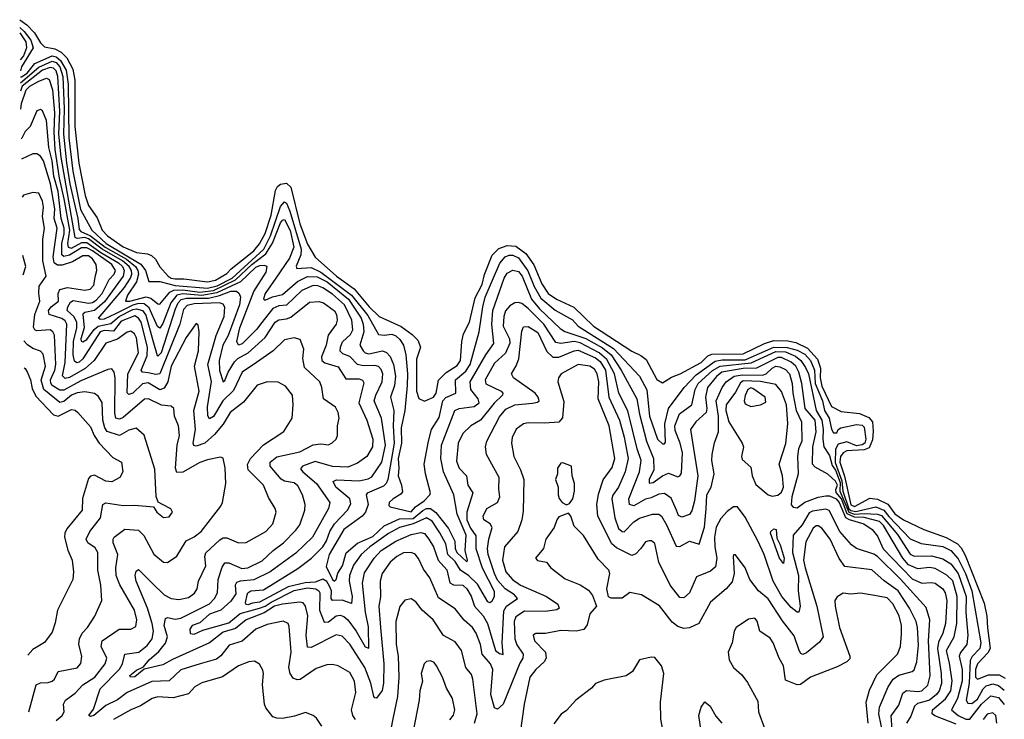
# Model space of a CAD drawing. Extents: x 2239805 to 2396427, y 665731 to 772158.
# Tile 65 of 256: x 2248696 to 2253825, y 710936 to 714581. Entities that reach past the tile are written whole.
import ezdxf

# ---------------------------------------------------------------- set-up
doc = ezdxf.new("R2010")
doc.units = 0

msp = doc.modelspace()

# ---------------------------------------------------------------- linework, layer by layer
at = {"layer": '0CON05XD'}
for points in [[(2248695.8, 714580.9), (2248733.8, 714553.8), (2248772.5, 714512.5), (2248805, 714460), (2248825, 714440), (2248879.7, 714429.7), (2248911.9, 714411.9), (2248941.5, 714381.5), (2248972.9, 714322.9), (2248983.5, 714265), (2248983.6, 714025), (2249003.8, 713833.8), (2249036.2, 713665), (2249055, 713613.3), (2249098.9, 713548.9), (2249125, 713484.2), (2249152.5, 713455), (2249235, 713397.5), (2249305, 713367.5), (2249361.1, 713361.1), (2249382.2, 713352.2), (2249403, 713333), (2249425, 713292.5), (2249470, 713245), (2249485, 713234.7), (2249505, 713231.1), (2249551.1, 713231.1), (2249675, 713215.8), (2249715, 713224.6), (2249775, 713258), (2249796.9, 713283.1), (2249915, 713376), (2249945, 713412.5), (2249975, 713466.7), (2250005, 713562.5), (2250028.7, 713691.3), (2250038.7, 713711.3), (2250055, 713724.4), (2250085, 713728.6), (2250108.5, 713708.5), (2250155, 713516.7), (2250195, 713411.2), (2250235, 713344.3), (2250346, 713245), (2250438.2, 713178.2), (2250517.1, 713085), (2250568, 713035), (2250682.5, 712982.5), (2250740.4, 712940.4), (2250770.4, 712910.4), (2250783.5, 712875), (2250762.6, 712812.6), (2250762.7, 712645), (2250775, 712606.7), (2250805, 712594), (2250850.8, 712615), (2250865.3, 712635), (2250878, 712702), (2250917.3, 712742.7), (2250975, 712778.6), (2250991.9, 712805), (2250998.9, 712905), (2251007.5, 712945), (2251038.5, 713005), (2251068.8, 713131.2), (2251105, 713201.2), (2251116.7, 713253.3), (2251156.7, 713353.3), (2251191.5, 713388.5), (2251235, 713404.6), (2251280.6, 713400.6), (2251332.7, 713362.7), (2251373.3, 713303.3), (2251415, 713204.3), (2251449.2, 713155), (2251492, 713125), (2251582.7, 713082.7), (2251684.3, 712985), (2251884.2, 712854.2), (2251931.7, 712831.7), (2251960, 712810), (2252015, 712706), (2252045, 712688.1), (2252090.9, 712719.1), (2252136, 712735), (2252245, 712794.6), (2252280.6, 712829.4), (2252301.5, 712838.5), (2252465, 712840.9), (2252576.2, 712893.8), (2252625, 712909.1), (2252697.4, 712907.4), (2252739.2, 712899.2), (2252799.1, 712869.1), (2252851.8, 712811.7), (2252868.2, 712765), (2252866.5, 712715), (2252875, 712672), (2252924.5, 712565), (2252975, 712538.9), (2253069.8, 712529.8), (2253118.9, 712508.9), (2253139.1, 712485), (2253142, 712438), (2253138.3, 712391.7), (2253120.2, 712349.8), (2253095, 712339.3), (2253005, 712335.4), (2252985, 712324.4), (2252971.3, 712305), (2252967.9, 712275), (2252993.2, 712203.2), (2253025, 712053.9), (2253045, 712043.8), (2253125, 712087.8), (2253163.7, 712083.7), (2253217.3, 712057.3), (2253255, 712006.9), (2253300, 711975), (2253406.2, 711925), (2253522.5, 711882.5), (2253580.9, 711850.9), (2253600, 711830), (2253620.5, 711790.5), (2253720.2, 711540.2), (2253734.1, 711474.1), (2253736.8, 711413.2), (2253751.1, 711305), (2253738.3, 711281.7), (2253685, 711224.3), (2253674, 711195), (2253675, 711156.2), (2253685, 711145.6), (2253743.2, 711166.8), (2253797.5, 711167.5), (2253830, 711150)], [(2248696.3, 714540.5), (2248719.4, 714519.4), (2248753.2, 714475), (2248766.7, 714435), (2248704.8, 714335), (2248699.3, 714314.5)], [(2248696.7, 714512.6), (2248727.3, 714465), (2248731.3, 714435), (2248715, 714392.9), (2248698.5, 714371.3)], [(2248699.7, 714283.8), (2248705, 714283.1), (2248735, 714301.7), (2248775, 714351.9), (2248865, 714393.2), (2248885, 714387), (2248908.5, 714368.5), (2248937.4, 714317.4), (2248948.1, 714245), (2248951.5, 713965), (2248971.8, 713791.8), (2249012.3, 713592.3), (2249071.6, 713485), (2249146, 713415), (2249327.2, 713307.2), (2249351.6, 713275), (2249367.7, 713217.7), (2249425, 713216.7), (2249505, 713196.7), (2249675, 713182.8), (2249725, 713194.9), (2249803.5, 713235), (2249966.8, 713385), (2250003.1, 713455), (2250055, 713607.8), (2250075, 713631.5), (2250085, 713625.6), (2250102.6, 713582.6), (2250162, 713385), (2250160.7, 713355), (2250136, 713296), (2250138.8, 713285), (2250215, 713290), (2250265, 713266.1), (2250425, 713146.4), (2250509.7, 713040.3), (2250565, 712941.2), (2250595, 712936.7), (2250635, 712941.8), (2250655, 712933.5), (2250675.6, 712915), (2250695.6, 712885), (2250707.1, 712835), (2250716.8, 712735), (2250714.7, 712675.3), (2250702.8, 712545), (2250683.1, 712455), (2250685.6, 712374.4), (2250667.4, 712295), (2250671.2, 712245), (2250666.9, 712205), (2250684.6, 712155), (2250689.5, 712120.5), (2250681.3, 712108.7), (2250640.6, 712085), (2250621.2, 712065), (2250619.3, 712049.3), (2250625, 712043.3), (2250735, 712016.9), (2250757, 712043), (2250802.5, 712075), (2250832.5, 712105), (2250836, 712115), (2250810, 712215), (2250803.6, 712265), (2250824.6, 712385), (2250840.4, 712445), (2250881.2, 712508.8), (2250899.3, 712595), (2250915, 712612.9), (2250967.5, 712635), (2250965.5, 712705), (2251019.8, 712750.2), (2251042.5, 712785), (2251088.8, 712955), (2251107.6, 713085), (2251121, 713135), (2251197.5, 713312.5), (2251224.4, 713345), (2251245, 713354.1), (2251265, 713354.7), (2251295, 713339.5), (2251342.1, 713272.1), (2251375, 713190), (2251410.7, 713130.7), (2251485, 713066.7), (2251575, 713017.1), (2251605, 712984.7), (2251788.7, 712868.7), (2251924.2, 712724.2), (2251962.3, 712652.3), (2251976.9, 712515), (2252019.1, 712395), (2252045, 712370.6), (2252055, 712370.8), (2252059.5, 712380.5), (2252055.9, 712475), (2252075.3, 712555), (2252157.3, 712665), (2252218.9, 712731.1), (2252318.9, 712801.1), (2252355, 712808.6), (2252475, 712808.4), (2252625, 712874.9), (2252693.4, 712873.4), (2252745, 712859.2), (2252785, 712837.7), (2252814.8, 712805), (2252835.9, 712755), (2252840, 712685), (2252877.4, 712595), (2252888, 712545), (2252912.4, 712505), (2252925, 712446.7), (2252935, 712428), (2252952, 712428), (2252959.2, 712445), (2252973.3, 712455), (2253055, 712471.8), (2253085, 712467.7), (2253095, 712458.6), (2253103.1, 712395), (2253098, 712375), (2253084.2, 712365.8), (2253055, 712361.5), (2253005, 712382), (2252960.1, 712369.9), (2252946.4, 712343.6), (2252943.1, 712273.1), (2252979, 712179), (2252983.7, 712125), (2253015, 712032.7), (2253025, 712023.6), (2253051.3, 712018.7), (2253155, 712043.7), (2253197.2, 712025), (2253222.6, 711992.6), (2253335, 711876.9), (2253392.4, 711852.4), (2253505, 711835.9), (2253546.9, 711815), (2253585, 711772.1), (2253623.2, 711695), (2253655.8, 711605), (2253702.8, 711335), (2253696.8, 711305), (2253657.2, 711262.8), (2253647.3, 711242.7), (2253642.7, 711125), (2253626.2, 711035), (2253635, 711019.5), (2253655, 711017.8), (2253685, 711040.6), (2253714.2, 711095), (2253730.4, 711109.6), (2253765, 711120.3), (2253795, 711112.6), (2253825, 711087.8)], [(2248700.1, 714251.8), (2248795, 714334.3), (2248865, 714364.8), (2248885, 714358.3), (2248905, 714336.1), (2248921, 714285), (2248927, 714117), (2248924.6, 713985), (2248940.5, 713835), (2248957.1, 713725), (2248999.1, 713545), (2249005, 713487.3), (2249015, 713476.6), (2249065, 713455.6), (2249141, 713395), (2249252.4, 713332.4), (2249298.5, 713295), (2249311.3, 713275), (2249314.5, 713255), (2249304, 713216), (2249257.6, 713145), (2249246.7, 713115), (2249270, 713115), (2249355, 713137.2), (2249379.5, 713129.5), (2249415, 713100.9), (2249425, 713099.5), (2249478.6, 713161.4), (2249498.1, 713171.9), (2249545, 713173.7), (2249635, 713161.9), (2249705, 713170.3), (2249820.3, 713225), (2249905.7, 713305), (2249978.2, 713361.8), (2250012.7, 713417.3), (2250055, 713522.9), (2250065, 713537.3), (2250075, 713540.5), (2250105, 713483.3), (2250124, 713395), (2250100.8, 713339.2), (2250029.7, 713235), (2249974.6, 713155), (2249966, 713126), (2249975, 713119.2), (2250012.2, 713137.7), (2250065, 713149.7), (2250142.9, 713217.1), (2250195, 713242.7), (2250245, 713241.3), (2250297.6, 713215), (2250408.1, 713125), (2250474.3, 713025), (2250484.7, 712995), (2250488.4, 712955), (2250466.9, 712885), (2250484.4, 712855), (2250495, 712844.5), (2250515, 712840), (2250585.9, 712855.9), (2250607.3, 712847.3), (2250626.4, 712826.4), (2250643.7, 712783.7), (2250654.1, 712724.1), (2250648.4, 712675), (2250627.3, 712615), (2250644.7, 712544.7), (2250640.5, 712465), (2250646, 712375), (2250631.2, 712285), (2250613.3, 712185), (2250604.4, 712165), (2250590.2, 712149.8), (2250506.2, 712113.8), (2250500.6, 712105), (2250510.4, 712055), (2250497.9, 712015), (2250479.5, 711995), (2250384.4, 711925.6), (2250308, 711795), (2250292.3, 711732.3), (2250325, 711664.1), (2250335, 711656.5), (2250345, 711663.8), (2250353.1, 711696.9), (2250377.5, 711735), (2250396, 711804), (2250455.7, 711854.3), (2250535, 711888.9), (2250595, 711944.3), (2250675, 711980), (2250745, 711982), (2250795, 712024.4), (2250815, 712034.3), (2250835, 712033.8), (2250863.9, 712013.9), (2250929.5, 711929.5), (2250963.2, 711863.2), (2250964.8, 711825), (2250973.8, 711805), (2251025, 711756.7), (2251029.2, 711765), (2251017.2, 711815), (2251021.3, 711895), (2250974.3, 712005), (2250957.1, 712105), (2250903.6, 712225), (2250889.6, 712295), (2250893.1, 712365), (2250963.1, 712545), (2250984.7, 712555.3), (2251063.8, 712565), (2251088.5, 712585), (2251084.4, 712605), (2251045.9, 712655), (2251041.8, 712695), (2251124.3, 712835.7), (2251166, 712894), (2251155.8, 712995), (2251161.1, 713065), (2251194.8, 713165.2), (2251218.7, 713235), (2251235, 713259.5), (2251265, 713276.5), (2251295, 713269.1), (2251313.3, 713245), (2251362.5, 713125), (2251404.4, 713074.4), (2251511.5, 712971.5), (2251535.7, 712955.8), (2251645, 712919.8), (2251731.2, 712871.2), (2251777, 712835), (2251828.4, 712755), (2251910, 712605), (2251924.2, 712525), (2251960.6, 712385), (2251997.3, 712295), (2251999.6, 712235), (2251974.7, 712185), (2251975, 712166.7), (2251995, 712169.1), (2252045, 712204.5), (2252075, 712218.5), (2252125, 712199.2), (2252135, 712203.8), (2252142.5, 712217.5), (2252149.1, 712325), (2252136.6, 712375), (2252109.9, 712439.9), (2252108.7, 712465), (2252133.2, 712526.8), (2252197.5, 712575), (2252215.3, 712655), (2252230.9, 712685), (2252305, 712753.6), (2252344.2, 712775.8), (2252507, 712793), (2252635, 712851.4), (2252685, 712850.3), (2252737.6, 712827.6), (2252765.8, 712805), (2252789.6, 712769.6), (2252805.6, 712735), (2252845.3, 712545), (2252874.9, 712494.9), (2252882, 712445), (2252879, 712395), (2252884.6, 712355), (2252915, 712310.5), (2252928.7, 712258.7), (2252945, 712234.4), (2252969.5, 712169.5), (2252968.4, 712125), (2253014.8, 712014.8), (2253045, 712004.1), (2253095, 712008.9), (2253165, 712005.2), (2253185, 711997), (2253268.2, 711898.2), (2253335, 711796.2), (2253355, 711786.7), (2253445, 711787.5), (2253505, 711772), (2253545.8, 711745.8), (2253584.9, 711694.9), (2253625.6, 711575), (2253624.8, 711494.8), (2253634.7, 711375), (2253630, 711325), (2253596.3, 711283.7), (2253589.7, 711265), (2253604.7, 711195), (2253605.7, 711135.7), (2253581.1, 711045), (2253550, 710985), (2253584.5, 710955), (2253625, 710937.1), (2253645, 710936.2), (2253705.7, 711015), (2253755, 711058.2), (2253795, 711050.4), (2253825, 711013.8)], [(2253575, 710911.4), (2253463.6, 710953.6), (2253448.5, 710965), (2253450.8, 710985), (2253517.7, 711042.3), (2253545.8, 711085), (2253554.1, 711135.9), (2253538.6, 711228.6), (2253523.8, 711295), (2253563.3, 711365), (2253578.4, 711435), (2253579.3, 711575), (2253556.7, 711656.7), (2253526.1, 711686.1), (2253465, 711722.5), (2253435, 711727.3), (2253375, 711720.7), (2253325, 711740.5), (2253295.7, 711775), (2253195.9, 711945), (2253175, 711965.9), (2253095, 711986.7), (2253045, 711989.6), (2253006.1, 712006.1), (2252976.7, 712085), (2252948.4, 712118.4), (2252947.3, 712132.7), (2252956.1, 712155), (2252945, 712176.7), (2252905, 712213.6), (2252839.3, 712249.3), (2252825.7, 712265), (2252826.8, 712355), (2252845.5, 712434.5), (2252839.6, 712495), (2252786.8, 712555), (2252770.7, 712685), (2252755.3, 712745), (2252738.1, 712775), (2252715, 712796.8), (2252665, 712820.5), (2252645, 712821.7), (2252534.8, 712765.2), (2252465, 712763.2), (2252353.8, 712745), (2252325, 712722), (2252278.8, 712665), (2252268.4, 712615), (2252276, 712555), (2252271.9, 712535), (2252218.1, 712485), (2252190, 712445), (2252228.9, 712205), (2252211.5, 712075), (2252198, 712022), (2252185, 712002.5), (2252145, 711989.4), (2252128.5, 711998.5), (2252117.3, 712025), (2252088.8, 712088.8), (2252055, 712111.8), (2252025, 712108.2), (2251985, 712089.6), (2251955, 712083.2), (2251895, 712048.2), (2251871.9, 712055), (2251869.1, 712085), (2251925.4, 712225), (2251934, 712285), (2251913.1, 712345), (2251863.8, 712543.8), (2251817.3, 712635), (2251794.3, 712735), (2251755, 712810.3), (2251715.1, 712845.1), (2251615, 712898), (2251585, 712903.5), (2251515, 712893.4), (2251488.5, 712898.5), (2251426.6, 712995), (2251345, 713076.7), (2251311.6, 713101.6), (2251295, 713108.1), (2251275, 713105.6), (2251249.1, 713090.9), (2251225.7, 713064.2), (2251217.3, 713035), (2251214.6, 712985), (2251247.7, 712917.7), (2251248.7, 712895), (2251226.8, 712843.3), (2251169.4, 712790.6), (2251120, 712705), (2251123.8, 712683.8), (2251204, 712645), (2251212.9, 712635), (2251210.6, 712625), (2251167.7, 712582.3), (2251096.3, 712493.7), (2251045.5, 712464.5), (2251004.2, 712425), (2250980.5, 712375), (2250970.5, 712280.5), (2250984.7, 712244.7), (2251022.9, 712205), (2251030, 712155), (2251055.6, 712115), (2251024.3, 712015.8), (2251025.3, 711975), (2251045, 711931.5), (2251072.6, 711892.6), (2251071.9, 711825), (2251104.8, 711724.8), (2251166.9, 711603.1), (2251166.7, 711575), (2251155, 711550), (2251145, 711542), (2251135, 711547.5), (2251080.3, 711640.3), (2251035, 711683.4), (2250992.2, 711712.2), (2250965, 711757.9), (2250925.3, 711795), (2250915, 711850.8), (2250885, 711907.8), (2250845, 711968.8), (2250815, 711985.9), (2250745, 711955.2), (2250675, 711935.8), (2250616.8, 711903.2), (2250519.2, 711835), (2250475, 711794.5), (2250435, 711739.4), (2250414.2, 711685), (2250412, 711655), (2250428.1, 711575), (2250425, 711540), (2250375, 711557.2), (2250324.7, 711554.7), (2250318.5, 711565), (2250319.5, 711605), (2250309.7, 711629.7), (2250295, 711653.1), (2250275, 711666.3), (2250235, 711650.8), (2250182.4, 711647.6), (2250094.1, 711625.9), (2249945, 711545.4), (2249908.1, 711541.9), (2249885, 711532.9), (2249874.2, 711535), (2249872.4, 711542.4), (2249880.4, 711585), (2249885, 711595.5), (2249900, 711605), (2249965, 711610.9), (2250145, 711721.2), (2250215.6, 711775), (2250274.6, 711835), (2250294.6, 711865), (2250312, 711915), (2250335.2, 711954.8), (2250403.1, 712025), (2250421.3, 712058.7), (2250415.5, 712085), (2250343.5, 712145), (2250328, 712175), (2250346.4, 712183.6), (2250465, 712179.2), (2250511.2, 712188.8), (2250530.5, 712199.5), (2250582.7, 712275), (2250601.9, 712365), (2250581.3, 712505), (2250542.9, 712595), (2250550.8, 712625), (2250583.8, 712695), (2250586.7, 712735), (2250578.5, 712758.5), (2250564.7, 712774.7), (2250545, 712779.7), (2250485, 712777.7), (2250454.8, 712784.8), (2250415.7, 712825.7), (2250379.6, 712839.6), (2250365, 712853.8), (2250366.4, 712875), (2250377.7, 712902.3), (2250419.9, 712940.1), (2250431.1, 712965), (2250425.3, 713015), (2250387.2, 713095), (2250325, 713151.6), (2250275, 713183.3), (2250248.8, 713195), (2250224.8, 713195.2), (2250165, 713170), (2250085, 713093.1), (2250045, 713090.9), (2250015, 713076), (2249950.3, 712995), (2249931.7, 712968.3), (2249855, 712892.5), (2249835, 712886), (2249827.8, 712905), (2249842.8, 712975), (2249916, 713164), (2249980, 713265), (2249984.2, 713294.2), (2249969.8, 713299.8), (2249945, 713298.4), (2249925, 713289.8), (2249845.4, 713214.6), (2249722, 713158), (2249645, 713144.8), (2249546.5, 713153.5), (2249514.5, 713145.5), (2249483.4, 713106.6), (2249441.8, 712998.2), (2249425, 712974.3), (2249413.1, 712983.1), (2249370.3, 713080.3), (2249345, 713101.2), (2249315, 713101.5), (2249285, 713093.8), (2249195, 713048.2), (2249135, 713020.5), (2249115, 713019.5), (2249107.1, 713025), (2249241.9, 713185), (2249273.6, 713235), (2249279.8, 713255), (2249277.9, 713275), (2249266.5, 713295), (2249231.9, 713325), (2249124.8, 713384.8), (2249055, 713438.5), (2249035, 713446.7), (2248995, 713441.2), (2248985, 713446.9), (2248911.1, 713865), (2248899.5, 713985), (2248904.4, 714105), (2248894.5, 714285), (2248885.2, 714315), (2248872, 714328), (2248855, 714331.7), (2248815, 714317.2), (2248709.2, 714235), (2248700.7, 714208.6)], [(2248701.9, 714114), (2248704.8, 714144.8), (2248729.5, 714215), (2248748.8, 714235), (2248795, 714261.4), (2248835, 714275.4), (2248849.5, 714269.5), (2248866.7, 714215), (2248877.3, 714095), (2248873.8, 713995), (2248879.6, 713905), (2248901.7, 713755), (2248925, 713647.1), (2248955.4, 713485), (2248944.8, 713415), (2248949.1, 713395), (2248965, 713390.4), (2249020, 713420), (2249045, 713419.5), (2249118.4, 713368.4), (2249211, 713315), (2249230.8, 713295), (2249240.6, 713275), (2249235.2, 713245), (2249138.3, 713111.7), (2249085, 713065.7), (2249035.3, 713054.7), (2249025, 713046), (2249031.6, 712975), (2249015, 712918.8), (2249016.4, 712906.4), (2249025, 712902.3), (2249045, 712914.2), (2249083.3, 712966.7), (2249105, 712984.3), (2249171.3, 712998.7), (2249214.6, 713035.4), (2249285, 713070.8), (2249305, 713074.5), (2249335, 713066.5), (2249352.3, 713042.3), (2249390, 712910), (2249411.1, 712831.1), (2249415, 712828.6), (2249435, 712847.3), (2249506.7, 713075), (2249520.8, 713105), (2249537.6, 713122.4), (2249565, 713129.9), (2249679.4, 713130.6), (2249736.6, 713143.4), (2249795, 713167.3), (2249825.7, 713165.7), (2249838.5, 713155), (2249845.9, 713135.9), (2249840, 713095), (2249781.8, 712935), (2249754.8, 712885.2), (2249734.7, 712805), (2249736.3, 712753.7), (2249755, 712693.8), (2249765, 712701.2), (2249781.8, 712745), (2249815, 712799.1), (2249832.2, 712815), (2249886.4, 712845), (2249975, 712925.5), (2250026.7, 713005), (2250045, 713017.9), (2250085, 713022.3), (2250108.5, 713031.5), (2250205, 713109.4), (2250255, 713113.3), (2250279.2, 713105), (2250335, 713064.3), (2250345.8, 713045.8), (2250349.6, 713015), (2250345, 712994), (2250302.6, 712937.4), (2250292.7, 712885), (2250267.9, 712825), (2250270, 712805), (2250285, 712792.7), (2250355, 712771.9), (2250395, 712710), (2250465, 712710), (2250482.4, 712702.4), (2250489.3, 712689.3), (2250462.1, 712585), (2250503.5, 712495), (2250536.2, 712395), (2250533.3, 712355), (2250505, 712306), (2250455, 712270), (2250405, 712249.5), (2250325, 712253.9), (2250235, 712278.5), (2250168.8, 712255), (2250158.3, 712241.7), (2250170, 712225), (2250241.8, 712165), (2250311.1, 712065), (2250304.4, 712035), (2250221.5, 711885), (2250135, 711801.8), (2250001.1, 711705), (2249915, 711663.3), (2249844.1, 711655.9), (2249825, 711648.1), (2249818.2, 711635), (2249821.2, 711588.8), (2249795, 711551.5), (2249743.5, 711505), (2249685, 711483.9), (2249635, 711438.2), (2249594.5, 711425.5), (2249582.1, 711405), (2249583, 711383), (2249605, 711379.4), (2249649.6, 711400.4), (2249785, 711439.3), (2249843.6, 711486.4), (2249945, 711515.1), (2249975, 711524.6), (2250005, 711546.7), (2250125, 711606.2), (2250195, 711621.2), (2250238, 711615), (2250254.4, 711605), (2250258.8, 711595), (2250257.6, 711505), (2250281.8, 711441.8), (2250305, 711444.5), (2250345, 711475.5), (2250365, 711478.2), (2250385, 711471.8), (2250405, 711454.5), (2250448.7, 711395), (2250495, 711314.4), (2250513.8, 711306.2), (2250512.7, 711417.3), (2250496.5, 711495), (2250481.5, 711645), (2250491.5, 711698.5), (2250542.1, 711775), (2250579.1, 711815), (2250655, 711864), (2250735, 711898.9), (2250785, 711910), (2250805, 711904.3), (2250827.5, 711875), (2250850.8, 711835), (2250875.8, 711765.8), (2250920.4, 711715), (2250936.9, 711646.9), (2250955, 711636.5), (2251005, 711634.5), (2251025, 711615.6), (2251046.9, 711576.9), (2251064.5, 711525), (2251109.6, 711475), (2251132.2, 711435), (2251174.5, 711295), (2251195, 711278.1), (2251215, 711274), (2251209.6, 711335), (2251218.6, 711501.4), (2251231.5, 711525), (2251288.9, 711565), (2251273.5, 711585), (2251225, 711616), (2251185, 711661.5), (2251168.6, 711695), (2251136.6, 711795), (2251133.4, 711825), (2251140.4, 711875), (2251157.1, 711935), (2251146, 711955), (2251114, 711975), (2251110, 711995), (2251130, 712035), (2251184.4, 712065.6), (2251197.1, 712095), (2251191.4, 712135), (2251194.3, 712195), (2251128, 712315), (2251122.9, 712355), (2251128.6, 712385), (2251195, 712512.5), (2251228.1, 712551.9), (2251275, 712573.8), (2251367.3, 712582.7), (2251392.5, 712587.5), (2251401.2, 712595), (2251395.8, 712615), (2251380.8, 712635), (2251268.8, 712715), (2251258, 712735), (2251282.4, 712777.6), (2251295.3, 712814.7), (2251311.8, 712958.2), (2251319.5, 712980.5), (2251345, 712981.9), (2251395, 712950.5), (2251442.2, 712852.2), (2251472.6, 712822.6), (2251505, 712822), (2251583.6, 712856.4), (2251605, 712858.6), (2251695, 712818.5), (2251719.9, 712799.9), (2251746.8, 712755), (2251764.2, 712615), (2251819.7, 712495), (2251845, 712406.2), (2251866.2, 712295), (2251850.4, 712225), (2251814.6, 712145.4), (2251786.1, 712103.9), (2251781.2, 712085), (2251795.4, 711985), (2251815, 711929.5), (2251835, 711913.6), (2251845, 711913.5), (2251895, 711964.5), (2251925, 711984.5), (2251992.5, 712005), (2252024.4, 712004.4), (2252038.6, 711995), (2252065, 711950), (2252115, 711838.8), (2252135, 711835.8), (2252185, 711864.4), (2252235, 711848), (2252263.3, 711936.7), (2252272.2, 712032.2), (2252275.4, 712104.6), (2252297.5, 712145), (2252313.3, 712215), (2252301.4, 712285), (2252302.9, 712315), (2252314.4, 712375.6), (2252336.3, 712433.7), (2252336.8, 712515), (2252323.7, 712595), (2252355.3, 712664.7), (2252376.5, 712695), (2252417.1, 712722.9), (2252459.5, 712730.5), (2252565, 712729.4), (2252583.6, 712736.4), (2252615, 712766.2), (2252635, 712775.2), (2252655, 712772.6), (2252685, 712757.9), (2252705.8, 712735), (2252719.5, 712685), (2252722.8, 712635), (2252740.9, 712545), (2252768.5, 712485), (2252769.5, 712385), (2252753.6, 712345), (2252748, 712305), (2252751.1, 712215), (2252718.8, 712095), (2252715, 712053.8), (2252725, 712041.9), (2252745, 712038.5), (2252785, 712067.1), (2252855, 712092.7), (2252895, 712100.5), (2252915, 712099.6), (2252948.8, 712085), (2252964.8, 712065), (2252997.3, 711987.3), (2253016.1, 711976.1), (2253092.9, 711955), (2253137.1, 711925), (2253165, 711890), (2253194.5, 711824.5), (2253345, 711667.5), (2253395, 711644.6), (2253445, 711649.4), (2253465, 711645.5), (2253505.4, 711615), (2253516.7, 711595), (2253525.3, 711555), (2253517.8, 711435), (2253504.7, 711385.3), (2253482, 711338), (2253476.1, 711305), (2253496.3, 711175), (2253497.8, 711122.2), (2253485.9, 711085), (2253472.3, 711065), (2253435, 711035.3), (2253405, 711026.4), (2253372.2, 711017.7), (2253356.4, 711005), (2253338, 710952), (2253315.6, 710915)], [(2251430.5, 712479.5), (2251345, 712481.4), (2251320, 712475), (2251282.6, 712447.4), (2251261.9, 712405), (2251258.5, 712375), (2251270, 712305), (2251305.4, 712235.4), (2251321.9, 712185), (2251319.1, 712020.9), (2251311.9, 711975), (2251290, 711915), (2251221.4, 711835), (2251210.9, 711765), (2251228.5, 711705), (2251263.8, 711663.8), (2251305, 711634.6), (2251440, 711575), (2251498.8, 711535), (2251506, 711515), (2251494.2, 711505.8), (2251432.5, 711497.5), (2251325, 711499.2), (2251280.6, 711469.4), (2251271.1, 711445), (2251274.7, 711354.7), (2251284.7, 711324.7), (2251319.2, 711275), (2251316.8, 711255), (2251301.5, 711228.5), (2251215, 711014), (2251185, 710988), (2251168.8, 710995), (2251149.6, 711065), (2251160.4, 711195), (2251148.2, 711225), (2251105.4, 711275), (2251096.2, 711325), (2251073.3, 711385), (2251055, 711414.3), (2251011.9, 711451.9), (2250965, 711512), (2250878.3, 711568.3), (2250832.2, 711672.2), (2250798.9, 711718.9), (2250773.7, 711773.7), (2250755.5, 711795.5), (2250735.5, 711805.5), (2250695, 711803.6), (2250660, 711785), (2250625.6, 711755), (2250583.3, 711695), (2250574.4, 711655), (2250574.5, 711574.5), (2250567.3, 711525), (2250576, 711415), (2250593.2, 711225), (2250590.8, 711125), (2250583.6, 711086.4), (2250555, 711046.7), (2250545, 711047.5), (2250541.2, 711055), (2250525.4, 711125), (2250493.3, 711205), (2250415, 711327.1), (2250375, 711369.4), (2250345, 711376.7), (2250215, 711310.6), (2250195, 711311.2), (2250188.2, 711375), (2250197.3, 711475), (2250185.4, 711525.4), (2250172.2, 711542.2), (2250155, 711545.6), (2250065, 711535.8), (2250022.7, 711525), (2249968.5, 711491.5), (2249875, 711453.5), (2249820.6, 711409.4), (2249755, 711390), (2249685, 711334.6), (2249492.2, 711247.8), (2249440.9, 711219.1), (2249343.6, 711196.4), (2249295, 711157.1), (2249273.3, 711155), (2249270, 711165), (2249305, 711192.5), (2249340, 711210), (2249370, 711245), (2249421.4, 711288.6), (2249455, 711332.2), (2249466, 711365), (2249449.2, 711425), (2249455, 711461.2), (2249465, 711465.7), (2249505, 711457.5), (2249535, 711462.5), (2249685, 711537.3), (2249710, 711565), (2249726.4, 711595), (2249729.6, 711665), (2249750.9, 711729.1), (2249765, 711750.8), (2249785, 711751.9), (2249852.3, 711722.3), (2249885, 711725.4), (2249958.5, 711761.5), (2250015.7, 711815), (2250070.8, 711855), (2250135, 711920.8), (2250155, 711950), (2250181.9, 712025), (2250182.9, 712055), (2250168.6, 712105), (2250145, 712152), (2250125, 712167.8), (2250075, 712176.7), (2250057.3, 712187.3), (2250001.1, 712255), (2250001.1, 712275), (2250036, 712304), (2250155, 712330), (2250225, 712365.6), (2250265, 712371.9), (2250303.9, 712366.1), (2250324.1, 712375.9), (2250344.1, 712395.9), (2250352, 712415), (2250351.4, 712465), (2250359.2, 712505), (2250354.2, 712535), (2250341.7, 712561.7), (2250278, 712605), (2250270, 712665), (2250259.2, 712695), (2250179.3, 712769.3), (2250171.4, 712815), (2250176, 712865), (2250157.5, 712915), (2250125, 712924.2), (2250075, 712912.5), (2250015.8, 712855), (2249929.4, 712795), (2249854.5, 712745), (2249810.3, 712649.8), (2249754.8, 712595.2), (2249705, 712514.3), (2249685, 712502), (2249676.7, 712516.7), (2249674, 712564), (2249694.7, 712695.3), (2249675.9, 712785), (2249718.8, 712935), (2249760.4, 713035), (2249763.7, 713083.7), (2249755, 713099.4), (2249735.9, 713105.9), (2249605, 713101.4), (2249567.8, 713092.2), (2249548.8, 713071.2), (2249529.3, 712995), (2249425, 712736.5), (2249405, 712731.8), (2249365, 712741.9), (2249336.2, 712745), (2249329.1, 712755), (2249359.9, 712830.1), (2249361.2, 712875), (2249328.6, 713005), (2249315, 713026.7), (2249295, 713038.3), (2249225, 713010.5), (2249185, 712958.9), (2249135, 712961.7), (2249115, 712954.7), (2249025.5, 712814.5), (2249005, 712796), (2248993.5, 712793.5), (2248982.1, 712802.1), (2248975.2, 712835), (2248975.9, 712905), (2248993, 712975), (2248992.7, 713005), (2248977.1, 713035), (2248943.9, 713065), (2248945.9, 713085), (2248960.1, 713109.9), (2248975, 713118.5), (2249055, 713104.8), (2249075, 713107.3), (2249095, 713118.9), (2249125.7, 713155), (2249162, 713228), (2249187.5, 713255), (2249194.7, 713275), (2249175, 713305.8), (2249075, 713375.9), (2249045, 713392.1), (2249018.5, 713391.5), (2248955, 713353.9), (2248925, 713347.6), (2248915.3, 713355.3), (2248915.4, 713415), (2248926.7, 713465), (2248926.9, 713495), (2248911.3, 713545), (2248895.4, 713685), (2248873.8, 713765), (2248864.8, 713845), (2248847.8, 713915), (2248835.3, 714055.3), (2248815, 714106.7), (2248805, 714113.3), (2248785, 714106.7), (2248750, 714025), (2248725, 713998.6), (2248707.2, 713962.8), (2248703.9, 713959.7)], [(2250444.6, 710934.6), (2250430.6, 710955), (2250423.5, 710985), (2250446.5, 711075), (2250440, 711135), (2250415, 711179.2), (2250354.4, 711214.4), (2250325, 711221.4), (2250295, 711219.2), (2250239.7, 711200.3), (2250157, 711143), (2250141.3, 711141.3), (2250120.7, 711150.7), (2250104.5, 711174.5), (2250098.5, 711205), (2250109.6, 711285), (2250099.4, 711419.4), (2250093.8, 711435), (2250067.9, 711447.9), (2249985, 711430.5), (2249925.8, 711405), (2249855, 711342.5), (2249787.4, 711322.6), (2249742.8, 711267.2), (2249720.9, 711249.1), (2249635.9, 711224.1), (2249535, 711193.3), (2249475, 711136.9), (2249385, 711132.7), (2249255, 711076.4), (2249205, 711036.6), (2249145, 711008.2), (2249082.5, 710955), (2249065, 710950), (2249056, 710955), (2249080.4, 710989.6), (2249115.7, 711095), (2249215, 711196.7), (2249231.1, 711225), (2249244, 711275), (2249315.8, 711285), (2249359.4, 711320.6), (2249385.4, 711355), (2249392.5, 711395), (2249385.3, 711435), (2249362, 711515), (2249301.9, 711655), (2249297.5, 711685), (2249303, 711707), (2249315, 711716.2), (2249385.7, 711645), (2249449.2, 711585), (2249484.6, 711564.6), (2249525, 711559.4), (2249575, 711570.6), (2249607.2, 711592.8), (2249620, 711615), (2249627.8, 711655), (2249665.6, 711735), (2249661.1, 711785), (2249666.3, 711803.7), (2249739.1, 711870.9), (2249755, 711880.6), (2249775, 711881.9), (2249835, 711855.7), (2249875, 711857.5), (2249978, 711915), (2250014, 711955), (2250032, 712015), (2250026.2, 712035), (2249991.5, 712091.5), (2249965.7, 712155), (2249885.7, 712235), (2249883.2, 712263.2), (2249898.1, 712295), (2249965, 712365.7), (2250071.2, 712435), (2250115.8, 712504.2), (2250120.8, 712575), (2250116.2, 712625), (2250081.2, 712671.2), (2250042.3, 712692.3), (2249985, 712694), (2249932.6, 712677.4), (2249862.3, 712587.7), (2249792.2, 712535), (2249756.4, 712473.6), (2249710.9, 712419.1), (2249660.6, 712375), (2249615, 712358.9), (2249602.5, 712362.5), (2249599.4, 712375), (2249610.9, 712445), (2249602.9, 712545), (2249631.3, 712645), (2249606.5, 712775), (2249626.5, 712855), (2249630, 712955), (2249625, 712990), (2249615, 712997.5), (2249563.5, 712925), (2249484.1, 712775), (2249467.5, 712695), (2249448.3, 712661.7), (2249425, 712652.7), (2249365, 712689.3), (2249335, 712683.1), (2249285, 712635.5), (2249265, 712628.6), (2249255, 712637.5), (2249259.2, 712735), (2249315.3, 712845), (2249305, 712923.8), (2249294.3, 712945), (2249275, 712958.1), (2249255, 712953.1), (2249205, 712916.7), (2249145, 712895.6), (2249083.8, 712805), (2249036.9, 712763.1), (2248955, 712715.9), (2248932.4, 712712.4), (2248919.6, 712725), (2248931.9, 712795), (2248941.3, 712995), (2248932, 713012), (2248915, 713023.4), (2248849.2, 713045), (2248846.2, 713065), (2248860, 713085), (2248897.9, 713115), (2248896.4, 713155), (2248905.7, 713175), (2248945, 713186), (2249035, 713172.3), (2249063.7, 713176.3), (2249082.2, 713197.8), (2249091.4, 713248.6), (2249098.5, 713275), (2249093.8, 713305), (2249075.8, 713335), (2249055, 713350.9), (2249025, 713350.3), (2248970.1, 713319.9), (2248917.5, 713302.5), (2248892.5, 713302.5), (2248874.7, 713315), (2248870, 713345), (2248891, 713495), (2248875.2, 713545), (2248878, 713595), (2248855.6, 713725), (2248820.4, 713845), (2248805, 713869.2), (2248785, 713881.4), (2248765, 713881.9), (2248705.3, 713855)], [(2248885, 710930.6), (2248917.5, 710955), (2248927.1, 710975), (2248924.2, 711015), (2248934, 711035), (2248985, 711071.4), (2249024.3, 711115), (2249087.5, 711155), (2249141.1, 711225), (2249148.9, 711255), (2249119.4, 711315), (2249125.7, 711345), (2249214.5, 711405.5), (2249275, 711405.7), (2249300.9, 711419.1), (2249306.5, 711455), (2249294, 711504), (2249216.9, 711636.9), (2249198.8, 711685), (2249196.4, 711725), (2249207.9, 711795), (2249182.9, 711855), (2249182, 711875), (2249188, 711885), (2249243.2, 711926.8), (2249315, 711920.6), (2249343.1, 711893.1), (2249395, 711796), (2249445, 711753.8), (2249465, 711753.3), (2249514.2, 711785.8), (2249563.8, 711865), (2249605, 711885.8), (2249640.8, 711915), (2249744.2, 712045.8), (2249752, 712065), (2249770, 712165), (2249765.8, 712245.8), (2249756.1, 712296.1), (2249742.5, 712302.5), (2249675, 712287.8), (2249635, 712273.3), (2249545, 712223.3), (2249515, 712222.5), (2249507.8, 712245), (2249515.4, 712365), (2249527.5, 712415), (2249522.9, 712465), (2249502.5, 712515), (2249498, 712555), (2249485, 712566.7), (2249435, 712572.5), (2249366.2, 712605), (2249346.2, 712603.8), (2249235, 712508.2), (2249215, 712499.1), (2249195.8, 712505), (2249191.2, 712531.2), (2249192.5, 712715), (2249188.6, 712745), (2249175, 712761.2), (2249155, 712759.2), (2249015, 712699.2), (2248925, 712651.4), (2248905, 712650.9), (2248865.4, 712675), (2248857.5, 712687.5), (2248857.1, 712705), (2248878.4, 712755), (2248883.9, 712785), (2248877.3, 712937.3), (2248868.6, 712955), (2248855, 712965.5), (2248785, 712960.6), (2248774.6, 712964.6), (2248768.2, 712978.2), (2248774.1, 713045), (2248800.4, 713115), (2248796.2, 713156.2), (2248798, 713192), (2248834.2, 713245), (2248816, 713325), (2248816.9, 713435), (2248824.5, 713495), (2248814.4, 713555), (2248819.5, 713605), (2248814.3, 713635), (2248795, 713676.7), (2248765, 713680), (2248715, 713666.2), (2248707.9, 713657.1)], [(2248713.1, 713251.2), (2248728.6, 713295), (2248711.8, 713352)], [(2248742.8, 710975.4), (2248781.2, 711115), (2248804.5, 711125.5), (2248845, 711127.1), (2248865, 711134.2), (2248877.5, 711145), (2248896.7, 711185), (2248995, 711204.2), (2249015, 711227.5), (2249020, 711265), (2249004.4, 711325), (2249006.9, 711355), (2249021.4, 711385), (2249049.2, 711415), (2249087, 711473), (2249124.2, 711555), (2249118.9, 711635), (2249103.6, 711713.6), (2249103.3, 711805), (2249088.5, 711828.5), (2249050.8, 711855), (2249042.2, 711875), (2249061.1, 711915), (2249117.3, 711985), (2249128.8, 712055), (2249145, 712062.9), (2249235, 712050), (2249295, 712051.9), (2249392.5, 712042.5), (2249410, 712015), (2249445, 711986.7), (2249475, 711990), (2249492.5, 712015), (2249483, 712033), (2249440, 712055), (2249417, 712067), (2249405.9, 712095.9), (2249399.7, 712239.7), (2249345, 712416.7), (2249302.3, 712452.3), (2249265, 712441.9), (2249215, 712414.5), (2249152.2, 712435), (2249138.5, 712455), (2249129.7, 712495), (2249126, 712586), (2249105, 712620), (2249085, 712632.9), (2249035, 712641.8), (2248995, 712637.6), (2248965, 712625.3), (2248925, 712591.6), (2248905, 712586.1), (2248821.1, 712655), (2248808, 712702), (2248829.6, 712775), (2248817.8, 712837.8), (2248805, 712854.2), (2248765, 712867.3), (2248736.9, 712886.9), (2248717.6, 712907.6)], [(2248719.5, 712767.3), (2248725, 712763.3), (2248735, 712746.7), (2248752.2, 712705), (2248760.2, 712660.2), (2248779.7, 712619.7), (2248871.6, 712521.6), (2248895.6, 712515.6), (2248965, 712550), (2248985, 712545.8), (2248998, 712535), (2249065, 712460), (2249084, 712414), (2249110.6, 712375), (2249180.6, 712300.6), (2249225.6, 712275.6), (2249233.8, 712225), (2249216.7, 712195), (2249175, 712174), (2249145, 712175.8), (2249085, 712208), (2249065, 712202), (2249055, 712190), (2249023.6, 712086.4), (2249020.6, 712025), (2248941.7, 711928.3), (2248930.6, 711905), (2248930, 711885), (2248947.4, 711817.4), (2248969.2, 711765), (2248975.7, 711705), (2248972.5, 711665), (2248892, 711505), (2248881.2, 711438.8), (2248865, 711390), (2248825, 711336.2), (2248765, 711298.8), (2248739, 711270.8)], [(2253240.3, 710885), (2253235.3, 710954.7), (2253275, 711010), (2253297, 711073), (2253315, 711085.5), (2253375, 711080.8), (2253395, 711084.6), (2253426.2, 711113.8), (2253438.1, 711161.9), (2253430.5, 711345), (2253437.5, 711455), (2253418.6, 711518.6), (2253285, 711665.9), (2253165, 711783.8), (2253145, 711797.1), (2253055, 711826.7), (2253028.6, 711845), (2252968.8, 711915), (2252913.3, 712023.3), (2252895, 712031.2), (2252825, 712020), (2252807.9, 712012.1), (2252771.2, 711948.8), (2252725.4, 711895), (2252721.2, 711805), (2252753.2, 711685), (2252751.8, 711605), (2252761.9, 711525), (2252755, 711493.3), (2252745, 711494), (2252715, 711518.6), (2252665.8, 711575.8), (2252621.3, 711655), (2252573.1, 711795), (2252540.9, 711865), (2252475, 711988.8), (2252435, 712043.3), (2252415, 712043.3), (2252381.7, 712018.3), (2252348.3, 711981.7), (2252323.5, 711936.5), (2252314.7, 711885), (2252316.1, 711835), (2252327.1, 711775), (2252320.4, 711729.6), (2252295, 711708.1), (2252221.7, 711678.3), (2252185.7, 711594.3), (2252155, 711568), (2252135, 711570), (2252084, 711634), (2252024.5, 711754.5), (2252005, 711852.5), (2251987.5, 711865), (2251975, 711866.2), (2251955, 711861.2), (2251932, 711825), (2251905, 711798), (2251885, 711790), (2251875, 711794), (2251805, 711829.5), (2251780.5, 711850.5), (2251707.5, 711995), (2251702.5, 712055), (2251710.7, 712109.3), (2251735, 712183.8), (2251782.6, 712247.4), (2251795.4, 712295), (2251766, 712465), (2251709.3, 712605), (2251712, 712695), (2251704.1, 712735), (2251690.6, 712760.6), (2251665, 712775.4), (2251605, 712784.5), (2251516, 712735), (2251502, 712715), (2251499.2, 712695), (2251531.1, 712591.1), (2251523.6, 712506.4), (2251505, 712484.3), (2251430.5, 712479.5)], [(2252615, 712098.9), (2252645, 712103.8), (2252665, 712119.4), (2252674.6, 712145), (2252669.1, 712205), (2252651.9, 712265), (2252686.7, 712373.3), (2252696.7, 712475), (2252691.1, 712575), (2252664.1, 712644.1), (2252635, 712681.1), (2252555, 712695.5), (2252465, 712698.8), (2252451, 712689), (2252425, 712641.1), (2252375.9, 712575), (2252374.3, 712545), (2252389.5, 712485), (2252459.5, 712375), (2252465.6, 712355), (2252456, 712305), (2252459.5, 712289.5), (2252505, 712250), (2252512.3, 712205), (2252529.7, 712159.7), (2252595.3, 712105.2), (2252615, 712098.9)], [(2252505, 712566.2), (2252555, 712574.3), (2252582, 712588), (2252579.2, 712615), (2252515, 712660), (2252505, 712662.5), (2252488.6, 712655), (2252475, 712622.5), (2252470.6, 712595), (2252475, 712580), (2252505, 712566.2)], [(2251545, 712052.5), (2251559.3, 712060.7), (2251576.7, 712085), (2251586.2, 712125), (2251586.7, 712165), (2251573.6, 712203.6), (2251570, 712255), (2251525, 712272.5), (2251515, 712270), (2251497.5, 712245), (2251497.5, 712215), (2251487.5, 712185), (2251500, 712145), (2251500, 712105), (2251506.4, 712086.4), (2251522.5, 712065), (2251545, 712052.5)], [(2253196.1, 710846.1), (2253171.9, 710965), (2253175, 711000), (2253220, 711105), (2253245.3, 711144.7), (2253275, 711165.5), (2253345, 711184.4), (2253356.2, 711193.8), (2253370, 711235), (2253377.3, 711322.7), (2253373.3, 711415), (2253365.3, 711445), (2253331.3, 711515), (2253272.3, 711605), (2253198.2, 711658.2), (2253135, 711715.5), (2252995, 711731.9), (2252965, 711772.9), (2252917.1, 711875), (2252875, 711931.4), (2252855, 711944.4), (2252845, 711944.4), (2252828.9, 711931.1), (2252790.2, 711859.8), (2252779.7, 711765), (2252786.8, 711725), (2252847.9, 711525), (2252880.5, 711365), (2252862.5, 711337.5), (2252795, 711282), (2252775, 711274), (2252765, 711278.8), (2252755.8, 711295), (2252730.7, 711370.7), (2252668.7, 711448.7), (2252595, 711564.4), (2252545, 711606), (2252500, 711665), (2252475.7, 711725.7), (2252425, 711792.5), (2252415, 711792.5), (2252412, 711785), (2252418, 711695), (2252407.3, 711652.7), (2252376.2, 711615), (2252294.4, 711545.6), (2252234.4, 711435.6), (2252185, 711411.9), (2252155, 711408.9), (2252125, 711420), (2252095, 711441.4), (2252027.9, 711527.9), (2251935, 711583.8), (2251875, 711596.2), (2251835, 711566.7), (2251777, 711567), (2251763.6, 711573.6), (2251753.8, 711615), (2251770, 711695), (2251765, 711712.5), (2251709.7, 711769.7), (2251633.3, 711893.3), (2251585, 711942.5), (2251567.5, 711995), (2251555, 712010), (2251505, 711990), (2251493.8, 711975), (2251480, 711935), (2251436.2, 711875), (2251424.2, 711825.8), (2251382.5, 711775), (2251393, 711763), (2251440, 711755), (2251462.5, 711725), (2251537.3, 711667.3), (2251615, 711636.2), (2251659.1, 711609.1), (2251680.3, 711580.3), (2251700, 711525), (2251665.8, 711485), (2251651.7, 711428.3), (2251635, 711404.2), (2251595, 711394.4), (2251515, 711399.4), (2251435, 711383.8), (2251385, 711383.3), (2251370, 711375), (2251376.7, 711345), (2251434, 711285), (2251438, 711255), (2251428, 711235), (2251385, 711195.8), (2251353.6, 711155), (2251324.4, 711015), (2251302.5, 710865)], [(2252675, 711747.5), (2252654.5, 711775), (2252607.5, 711905), (2252608, 711915), (2252625, 711928), (2252636.7, 711925), (2252639.4, 711879.4), (2252656.7, 711845), (2252678.2, 711775), (2252675, 711747.5)], [(2251064.4, 710915), (2251079.2, 710965), (2251055.5, 711145.5), (2251048.7, 711168.7), (2251019.4, 711205), (2250996.9, 711295), (2250965, 711340), (2250903.1, 711373.1), (2250849.2, 711455), (2250792.5, 711505), (2250758.7, 711548.7), (2250735, 711564), (2250702.7, 711557.3), (2250675.6, 711524.4), (2250655.6, 711445), (2250656.7, 711325), (2250667.1, 711265), (2250670.4, 711155), (2250663.6, 711055), (2250638.9, 710938.9), (2250618.9, 710831.1)], [(2253115.6, 710915.6), (2253105.5, 711024.5), (2253122.4, 711087.6), (2253161.7, 711168.3), (2253268.6, 711275), (2253284.4, 711315), (2253289.8, 711380.2), (2253288.5, 711425), (2253277.9, 711475), (2253245, 711538.1), (2253215, 711568.2), (2253148.3, 711581.7), (2253075, 711592.5), (2253025, 711587.5), (2252985, 711594), (2252955, 711573.3), (2252942.5, 711555), (2252944.3, 711525.7), (2252966.7, 711415), (2253019.4, 711265), (2253019.4, 711250.6), (2253004.4, 711235.6), (2252955, 711210), (2252814.6, 711155.4), (2252762.7, 711117.3), (2252745, 711115.8), (2252685, 711140), (2252674.4, 711215), (2252652.2, 711255), (2252621.4, 711335), (2252605, 711358), (2252552, 711395), (2252537.7, 711447.7), (2252525, 711462.5), (2252492.3, 711457.7), (2252427.5, 711415), (2252417.5, 711395), (2252406.7, 711335), (2252386.7, 711285), (2252391.2, 711245), (2252415, 711206.7), (2252457, 711167), (2252487.3, 711127.3), (2252540.5, 711030.5), (2252543.8, 710975), (2252576.7, 710885)], [(2252083.6, 710683.6), (2252036.4, 710936.4), (2252033.8, 711025), (2252051.2, 711175), (2252040, 711215), (2252005, 711257.5), (2251985, 711260), (2251924.2, 711245.8), (2251887.5, 711185), (2251855, 711163.3), (2251740.7, 711139.3), (2251695, 711122.5), (2251675, 711097.5), (2251592.5, 711035), (2251545, 710982.5), (2251517, 710963), (2251478.3, 710911.7)], [(2250269.7, 710899.7), (2250242.7, 710942.7), (2250225, 710956.2), (2250185, 710972), (2250127.9, 710952.1), (2250065, 710940.8), (2250035, 710941.4), (2250015, 710949.2), (2249978.1, 710995), (2249970.6, 711015), (2249960, 711115), (2249965.8, 711175), (2249962.3, 711192.3), (2249945, 711222.5), (2249919.3, 711239.3), (2249890, 711235), (2249835, 711214), (2249752.1, 711157.9), (2249645, 711125.8), (2249608.8, 711105), (2249575, 711068.1), (2249495, 711047.1), (2249415, 711052.5), (2249385.5, 711044.5), (2249325, 711005.7), (2249274, 710985), (2249185, 710935.6)], [(2250936.1, 710933.9), (2250955, 710956.7), (2250962.5, 710985), (2250950.8, 711045), (2250918.3, 711098.3), (2250898, 711155), (2250866.7, 711215), (2250855, 711232.5), (2250835, 711240), (2250815, 711236.7), (2250803.3, 711225), (2250786.7, 711175), (2250793.3, 711135), (2250780, 711085), (2250777.1, 711035), (2250745.8, 710875)], [(2252245.8, 710875), (2252234.3, 710955), (2252245, 711000), (2252265, 711027.5), (2252293.3, 711005), (2252321.7, 710951.7), (2252353.3, 710915)], [(2253786.1, 710915), (2253780, 710955), (2253765, 710969.4), (2253735, 710963.1), (2253714.5, 710935)]]:
    msp.add_lwpolyline(points, dxfattribs=at)

doc.saveas('drawing.dxf')
